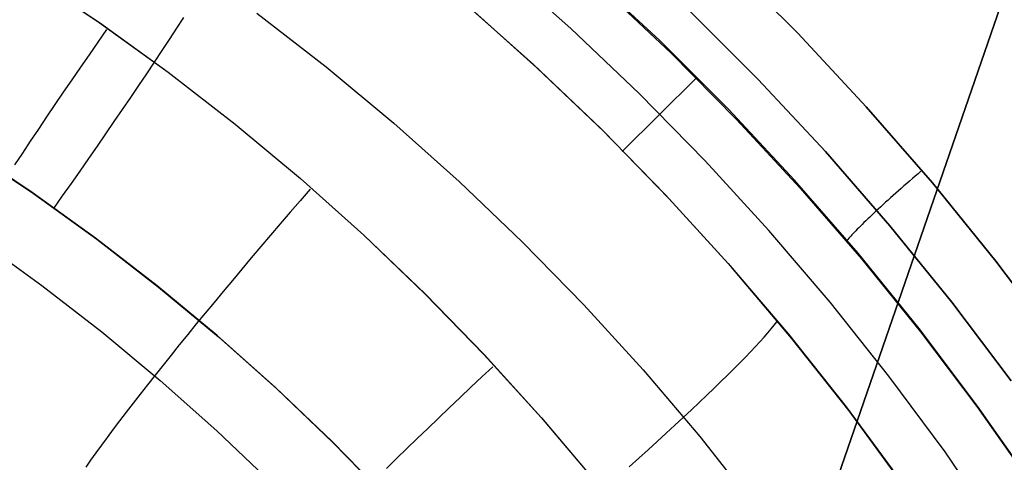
# Model space of a CAD drawing. Header units: millimetres. Extents: x -273 to 273, y -240 to 302.
# Tile 241 of 256: x 160.4 to 169.31, y 166.58 to 170.59. Entities that reach past the tile are written whole.
import ezdxf

# ---------------------------------------------------------------- set-up
doc = ezdxf.new("R2010")
doc.units = ezdxf.units.MM
doc.header["$MEASUREMENT"] = 0
doc.layers.add('IGES level 1', color=7, linetype='Continuous', true_color=0x3e413d)
doc.layers.add('IGES level 2', color=7, linetype='Continuous', true_color=0x008000)

msp = doc.modelspace()

# ---------------------------------------------------------------- linework, layer by layer
at = {"layer": 'IGES level 1'}
for p, q in [((165.3839, 170.509, 409.0476), (164.7455, 171.0763, 408.9943)), ((166.7926, 171.1109, 411.5822), (167.4367, 170.4657, 411.6411)), ((167.4367, 170.4657, 411.6411), (166.7926, 171.1108, 411.5822)), ((160.4776, 170.991, 417.0539), (161.116, 170.5629, 417.1066)), ((160.4794, 170.991, 417.054), (161.1177, 170.5628, 417.1067)), ((166.1894, 170.3985, 410.8444), (165.5477, 170.9975, 410.7846)), ((165.6715, 170.8686, 410.8327), (166.2876, 170.2866, 410.8918)), ((164.4198, 170.7401, 407.2598), (165.0471, 170.1814, 407.3059)), ((162.5436, 170.6457, 405.1788), (163.1712, 170.1593, 405.2321)), ((165.0777, 170.1525, 407.3082), (164.4509, 170.7128, 407.2621)), ((166.4502, 170.6767, 411.3968), (167.0801, 170.0465, 411.4556)), ((167.0801, 170.0465, 411.4556), (166.4502, 170.6767, 411.3968)), ((161.116, 170.5629, 417.1066), (161.7391, 170.1128, 417.1588)), ((161.1177, 170.5628, 417.1067), (161.7408, 170.1127, 417.1589)), ((161.8177, 170.5099, 404.7794), (161.8816, 170.6085, 404.8533)), ((161.1826, 170.4976, 417.1334), (161.1033, 170.3839, 417.1276)), ((161.7522, 170.4095, 404.7097), (161.8177, 170.5099, 404.7794)), ((166.0023, 169.9199, 409.1001), (165.3839, 170.509, 409.0476)), ((167.4367, 170.4657, 411.6411), (168.058, 169.7984, 411.6991)), ((168.058, 169.7984, 411.6991), (167.4367, 170.4657, 411.6411)), ((161.1033, 170.3839, 417.1276), (161.0244, 170.2703, 417.1169)), ((161.685, 170.3073, 404.6442), (161.7522, 170.4095, 404.7097)), ((166.8099, 169.7774, 410.9032), (166.1894, 170.3985, 410.8444)), ((161.0244, 170.2703, 417.1169), (160.9461, 170.1568, 417.1015)), ((161.6163, 170.2035, 404.5829), (161.685, 170.3073, 404.6442)), ((166.2876, 170.2866, 410.8918), (166.884, 169.6841, 410.9501)), ((161.5462, 170.0982, 404.526), (161.6163, 170.2035, 404.5829)), ((165.0471, 170.1814, 407.3059), (165.6548, 169.6012, 407.3515)), ((160.9461, 170.1568, 417.1015), (160.8684, 170.0437, 417.0813)), ((161.4747, 169.9915, 404.4734), (161.5462, 170.0982, 404.526)), ((161.7391, 170.1128, 417.1588), (162.3462, 169.6413, 417.2105)), ((161.7408, 170.1127, 417.1589), (162.3478, 169.6412, 417.2106)), ((163.1712, 170.1593, 405.2321), (163.7817, 169.6514, 405.2848)), ((165.6848, 169.5709, 407.3537), (165.0777, 170.1525, 407.3082)), ((160.8684, 170.0437, 417.0813), (160.7915, 169.931, 417.0564)), ((165.8492, 169.3937, 407.3898), (166.5192, 170.0593, 410.9142)), ((167.0801, 170.0465, 411.4556), (167.6876, 169.3946, 411.5136)), ((167.6876, 169.3946, 411.5136), (167.0801, 170.0465, 411.4556)), ((160.7915, 169.931, 417.0564), (160.7153, 169.8189, 417.0267)), ((161.402, 169.8836, 404.4254), (161.4747, 169.9915, 404.4734)), ((166.6, 169.3097, 409.1519), (166.0023, 169.9199, 409.1001)), ((161.3281, 169.7745, 404.3819), (161.402, 169.8836, 404.4254)), ((160.7153, 169.8189, 417.0267), (160.6401, 169.7075, 416.9924)), ((161.2531, 169.6645, 404.3429), (161.3281, 169.7745, 404.3819)), ((167.4084, 169.135, 410.9612), (166.8099, 169.7774, 410.9032)), ((168.058, 169.7984, 411.6991), (168.6556, 169.1098, 411.756)), ((168.6556, 169.1098, 411.756), (168.058, 169.7984, 411.6991)), ((160.6401, 169.7075, 416.9924), (160.5658, 169.5969, 416.9535)), ((161.177, 169.5536, 404.3086), (161.2531, 169.6645, 404.3429)), ((163.7817, 169.6514, 405.2848), (164.3742, 169.1227, 405.3368)), ((166.884, 169.6841, 410.9501), (167.4598, 169.0618, 411.0072)), ((160.5658, 169.5969, 416.9535), (160.4927, 169.4874, 416.91)), ((162.3462, 169.6413, 417.2105), (162.9366, 169.1489, 417.2616)), ((162.3478, 169.6412, 417.2106), (162.9382, 169.1489, 417.2617)), ((165.6548, 169.6012, 407.3515), (166.242, 169.0003, 407.3963)), ((166.2714, 168.9685, 407.3985), (165.6848, 169.5709, 407.3537)), ((160.4927, 169.4874, 416.91), (160.4207, 169.379, 416.8619)), ((161.1001, 169.442, 404.279), (161.177, 169.5536, 404.3086)), ((160.509, 169.0222, 404.1676), (159.9216, 169.4147, 404.1195)), ((159.9335, 169.4057, 404.1205), (160.5208, 169.0126, 404.1686)), ((160.4207, 169.379, 416.8619), (160.35, 169.2718, 416.8094)), ((161.0224, 169.3299, 404.254), (161.1001, 169.442, 404.279)), ((167.6876, 169.3946, 411.5136), (168.272, 168.7219, 411.5705)), ((168.272, 168.7219, 411.5705), (167.6876, 169.3946, 411.5136)), ((160.9439, 169.2172, 404.2338), (161.0224, 169.3299, 404.254)), ((167.1763, 168.6792, 409.2028), (166.6, 169.3097, 409.1519)), ((160.8648, 169.1043, 404.2184), (160.9439, 169.2172, 404.2338)), ((168.5517, 169.2143, 411.7878), (168.5258, 169.1922, 411.7857)), ((162.9366, 169.1489, 417.2616), (163.5095, 168.6363, 417.3121)), ((162.9382, 169.1489, 417.2617), (163.511, 168.6362, 417.3122)), ((164.3742, 169.1227, 405.3368), (164.9481, 168.5738, 405.3882)), ((167.9841, 168.4721, 411.0182), (167.4084, 169.135, 410.9612)), ((168.4489, 169.1258, 411.7725), (168.4237, 169.1039, 411.7658)), ((168.4744, 169.1479, 411.778), (168.4489, 169.1258, 411.7725)), ((168.5, 169.17, 411.7824), (168.4744, 169.1479, 411.778)), ((168.5258, 169.1922, 411.7857), (168.5, 169.17, 411.7824)), ((161.0825, 168.6096, 404.2153), (160.509, 169.0222, 404.1676)), ((160.7852, 168.9912, 404.2077), (160.8648, 169.1043, 404.2184)), ((163.0243, 169.0515, 417.2951), (162.9341, 168.9474, 417.2882)), ((167.4598, 169.0618, 411.0072), (168.0145, 168.4204, 411.0633)), ((168.3495, 169.0386, 411.7389), (168.3253, 169.0172, 411.7277)), ((168.3739, 169.0602, 411.749), (168.3495, 169.0386, 411.7389)), ((168.3987, 169.082, 411.758), (168.3739, 169.0602, 411.749)), ((168.4237, 169.1039, 411.7658), (168.3987, 169.082, 411.758)), ((168.6556, 169.1098, 411.756), (169.2289, 168.4007, 411.812)), ((169.2289, 168.4007, 411.8119), (168.6556, 169.1098, 411.756)), ((160.5208, 169.0126, 404.1686), (161.0941, 168.5994, 404.2163)), ((160.7052, 168.878, 404.2019), (160.7852, 168.9912, 404.2077)), ((162.9341, 168.9474, 417.2882), (162.8444, 168.8434, 417.2765)), ((166.242, 169.0003, 407.3963), (166.808, 168.3794, 407.4404)), ((166.8368, 168.3461, 407.4426), (166.2714, 168.9685, 407.3985)), ((168.2326, 168.9339, 411.6722), (168.2105, 168.9138, 411.6557)), ((168.2551, 168.9543, 411.6877), (168.2326, 168.9339, 411.6722)), ((168.2781, 168.975, 411.7021), (168.2551, 168.9543, 411.6877)), ((168.3015, 168.996, 411.7154), (168.2781, 168.975, 411.7021)), ((168.3253, 169.0172, 411.7277), (168.3015, 168.996, 411.7154)), ((162.8444, 168.8434, 417.2765), (162.7552, 168.7395, 417.2602)), ((168.1472, 168.8554, 411.6003), (168.1271, 168.8367, 411.5798)), ((168.1677, 168.8745, 411.6197), (168.1472, 168.8554, 411.6003)), ((168.1888, 168.894, 411.6382), (168.1677, 168.8745, 411.6197)), ((168.2105, 168.9138, 411.6557), (168.1888, 168.894, 411.6382)), ((168.053, 168.7663, 411.4892), (168.0361, 168.7499, 411.4644)), ((168.0706, 168.7832, 411.5131), (168.053, 168.7663, 411.4892)), ((168.0888, 168.8006, 411.5363), (168.0706, 168.7832, 411.5131)), ((168.1076, 168.8184, 411.5585), (168.0888, 168.8006, 411.5363)), ((168.1271, 168.8367, 411.5798), (168.1076, 168.8184, 411.5585)), ((162.7552, 168.7395, 417.2602), (162.6667, 168.6359, 417.2392)), ((167.7305, 168.0291, 409.2528), (167.1763, 168.6792, 409.2028)), ((167.9623, 168.676, 411.3293), (167.9498, 168.663, 411.3003)), ((167.9755, 168.6896, 411.3577), (167.9623, 168.676, 411.3293)), ((167.9896, 168.7039, 411.3855), (167.9755, 168.6896, 411.3577)), ((168.0044, 168.7186, 411.4125), (167.9896, 168.7039, 411.3855)), ((168.0199, 168.734, 411.4388), (168.0044, 168.7186, 411.4125)), ((168.0361, 168.7499, 411.4644), (168.0199, 168.734, 411.4388)), ((168.272, 168.7219, 411.5705), (168.8327, 168.0291, 411.6264)), ((168.8327, 168.0291, 411.6264), (168.272, 168.7219, 411.5705)), ((160.0399, 168.5807, 416.3691), (160.597, 168.1796, 416.421)), ((161.6414, 168.1774, 404.2625), (161.0825, 168.6096, 404.2153)), ((161.0941, 168.5994, 404.2163), (161.6529, 168.1665, 404.2635)), ((162.6667, 168.6359, 417.2392), (162.579, 168.5327, 417.2135)), ((163.5095, 168.6363, 417.3121), (164.0643, 168.1041, 417.3618)), ((163.511, 168.6362, 417.3122), (164.0658, 168.104, 417.3619)), ((167.8851, 168.59, 411.0823), (167.8793, 168.5823, 411.0495)), ((167.8918, 168.5984, 411.1148), (167.8851, 168.59, 411.0823)), ((167.8994, 168.6075, 411.1469), (167.8918, 168.5984, 411.1148)), ((167.9078, 168.6173, 411.1785), (167.8994, 168.6075, 411.1469)), ((167.9171, 168.6277, 411.2097), (167.9078, 168.6173, 411.1785)), ((167.9272, 168.6388, 411.2405), (167.9171, 168.6277, 411.2097)), ((167.9381, 168.6506, 411.2706), (167.9272, 168.6388, 411.2405)), ((167.9498, 168.663, 411.3003), (167.9381, 168.6506, 411.2706)), ((162.579, 168.5327, 417.2135), (162.4921, 168.43, 417.1831)), ((164.9481, 168.5738, 405.3882), (165.5027, 168.0053, 405.4387)), ((162.4921, 168.43, 417.1831), (162.4062, 168.3279, 417.1481)), ((168.5364, 167.7894, 411.0741), (167.9841, 168.4721, 411.0182)), ((168.0145, 168.4204, 411.0633), (168.5473, 167.7606, 411.1182)), ((169.2289, 168.4007, 411.812), (169.7771, 167.672, 411.8667)), ((169.777, 167.6719, 411.8667), (169.2289, 168.4007, 411.8119)), ((162.4062, 168.3279, 417.1481), (162.3214, 168.2266, 417.1086)), ((166.808, 168.3794, 407.4404), (167.3523, 167.7393, 407.4836)), ((167.3803, 167.7046, 407.4858), (166.8368, 168.3461, 407.4426)), ((162.3214, 168.2266, 417.1086), (162.2378, 168.1262, 417.0646)), ((160.597, 168.1796, 416.421), (161.14, 167.7594, 416.4725)), ((162.185, 167.7261, 404.3092), (161.6414, 168.1774, 404.2625)), ((161.6529, 168.1665, 404.2635), (162.1963, 167.7146, 404.3102)), ((162.2378, 168.1262, 417.0646), (162.1554, 168.0269, 417.016)), ((164.0643, 168.1041, 417.3618), (164.6003, 167.5529, 417.4108)), ((164.0658, 168.104, 417.3619), (164.6018, 167.5528, 417.4109)), ((162.1554, 168.0269, 417.016), (162.0745, 167.9286, 416.9631)), ((165.5027, 168.0053, 405.4387), (166.0373, 167.4179, 405.4884)), ((168.262, 167.3603, 409.3018), (167.7305, 168.0291, 409.2528)), ((168.8327, 168.0291, 411.6264), (169.3689, 167.3172, 411.6811)), ((169.3689, 167.3172, 411.6811), (168.8327, 168.0291, 411.6264)), ((162.0745, 167.9286, 416.9631), (161.995, 167.8316, 416.9059)), ((161.995, 167.8316, 416.9059), (161.917, 167.7359, 416.8443)), ((167.1671, 167.7514, 407.1113), (167.1978, 167.7873, 407.2397)), ((167.1978, 167.7873, 407.2397), (167.225, 167.8206, 407.3696)), ((167.225, 167.8206, 407.3696), (167.2487, 167.851, 407.5009)), ((169.0645, 167.0877, 411.1288), (168.5364, 167.7894, 411.0741)), ((161.14, 167.7594, 416.4725), (161.6681, 167.3207, 416.5233)), ((161.917, 167.7359, 416.8443), (161.8408, 167.6417, 416.7786)), ((162.7127, 167.2562, 404.3553), (162.185, 167.7261, 404.3092)), ((162.1963, 167.7146, 404.3102), (162.7238, 167.2441, 404.3563)), ((167.0955, 167.6712, 406.8597), (167.133, 167.7126, 406.9846)), ((167.133, 167.7126, 406.9846), (167.1671, 167.7514, 407.1113)), ((167.3523, 167.7393, 407.4836), (167.8741, 167.0807, 407.5261)), ((167.9013, 167.0445, 407.5282), (167.3803, 167.7046, 407.4858)), ((168.5473, 167.7606, 411.1182), (169.0577, 167.0832, 411.1718)), ((161.8408, 167.6417, 416.7786), (161.7662, 167.5491, 416.7087)), ((167.0106, 167.5806, 406.6159), (167.0547, 167.6272, 406.7368)), ((167.0547, 167.6272, 406.7368), (167.0955, 167.6712, 406.8597)), ((161.7662, 167.5491, 416.7087), (161.6936, 167.4582, 416.6348)), ((164.6003, 167.5529, 417.4108), (165.1169, 166.9833, 417.459)), ((164.6018, 167.5528, 417.4109), (165.1183, 166.9832, 417.4591)), ((166.9128, 167.4799, 406.3812), (166.9633, 167.5315, 406.4974)), ((166.9633, 167.5315, 406.4974), (167.0106, 167.5806, 406.6159)), ((161.6936, 167.4582, 416.6348), (161.6228, 167.3691, 416.5569)), ((164.6797, 167.4451, 417.4476), (164.5798, 167.3516, 417.4397)), ((166.0373, 167.4179, 405.4884), (166.5513, 166.8123, 405.5372)), ((166.8025, 167.3695, 406.1564), (166.8592, 167.4259, 406.2675)), ((166.8592, 167.4259, 406.2675), (166.9128, 167.4799, 406.3812)), ((161.6228, 167.3691, 416.5569), (161.5541, 167.2818, 416.4752)), ((164.5798, 167.3516, 417.4397), (164.4803, 167.258, 417.4272)), ((166.7428, 167.3109, 406.0482), (166.8025, 167.3695, 406.1564)), ((168.77, 166.6734, 409.3498), (168.262, 167.3603, 409.3018)), ((161.5541, 167.2818, 416.4752), (161.4874, 167.1966, 416.3897)), ((161.6681, 167.3207, 416.5233), (162.1807, 166.8639, 416.5736)), ((163.2239, 166.7683, 404.4008), (162.7127, 167.2562, 404.3553)), ((162.7238, 167.2441, 404.3563), (163.2347, 166.7556, 404.4017)), ((164.4803, 167.258, 417.4272), (164.3815, 167.1646, 417.41)), ((166.6147, 167.1871, 405.8406), (166.6802, 167.25, 405.9429)), ((166.6802, 167.25, 405.9429), (166.7428, 167.3109, 406.0482)), ((161.4874, 167.1966, 416.3897), (161.4229, 167.1135, 416.3005)), ((164.3815, 167.1646, 417.41), (164.2833, 167.0714, 417.3882)), ((166.5465, 167.122, 405.7414), (166.6147, 167.1871, 405.8406)), ((161.4229, 167.1135, 416.3005), (161.3607, 167.0326, 416.2078)), ((164.2833, 167.0714, 417.3882), (164.186, 166.9786, 417.3617)), ((166.4756, 167.055, 405.6455), (166.5465, 167.122, 405.7414)), ((167.8741, 167.0807, 407.5261), (168.3729, 166.4043, 407.5676)), ((169.0577, 167.0832, 411.1718), (169.5451, 166.3889, 411.224)), ((169.5679, 166.3681, 411.1824), (169.0645, 167.0877, 411.1288)), ((161.3607, 167.0326, 416.2078), (161.3008, 166.9541, 416.1116)), ((164.186, 166.9786, 417.3617), (164.0895, 166.8862, 417.3307)), ((165.1169, 166.9833, 417.459), (165.6134, 166.3961, 417.5063)), ((165.1183, 166.9832, 417.4591), (165.6147, 166.396, 417.5064)), ((166.326, 166.9153, 405.464), (166.402, 166.986, 405.553)), ((166.402, 166.986, 405.553), (166.4756, 167.055, 405.6455)), ((168.3991, 166.3667, 407.5697), (167.9013, 167.0445, 407.5282)), ((161.3008, 166.9541, 416.1116), (161.2432, 166.8779, 416.0121)), ((164.0895, 166.8862, 417.3307), (163.9942, 166.7943, 417.2951)), ((166.2475, 166.8427, 405.3786), (166.326, 166.9153, 405.464)), ((161.1882, 166.8042, 415.9094), (161.1356, 166.7331, 415.8036)), ((161.2432, 166.8779, 416.0121), (161.1882, 166.8042, 415.9094)), ((162.1807, 166.8639, 416.5736), (162.6772, 166.3895, 416.6231)), ((163.9942, 166.7943, 417.2951), (163.8999, 166.7032, 417.2551)), ((166.1666, 166.7686, 405.2969), (166.2475, 166.8427, 405.3786)), ((166.5513, 166.8123, 405.5372), (167.0441, 166.1893, 405.5851)), ((161.1356, 166.7331, 415.8036), (161.0857, 166.6646, 415.6948)), ((163.7179, 166.263, 404.4455), (163.2239, 166.7683, 404.4008)), ((163.2347, 166.7556, 404.4017), (163.7284, 166.2496, 404.4464)), ((166.0836, 166.6928, 405.2189), (166.1666, 166.7686, 405.2969)), ((161.0857, 166.6646, 415.6948), (161.0384, 166.5989, 415.5832)), ((163.8999, 166.7032, 417.2551), (163.8069, 166.6128, 417.2105)), ((165.911, 166.5369, 405.0748), (165.9983, 166.6155, 405.1449)), ((165.9983, 166.6155, 405.1449), (166.0836, 166.6928, 405.2189)), ((169.254, 165.9693, 409.3968), (168.77, 166.6734, 409.3498)), ((161.0384, 166.5989, 415.5832), (160.9938, 166.536, 415.4688)), ((163.8069, 166.6128, 417.2105), (163.7153, 166.5233, 417.1616))]:
    msp.add_line(p, q, dxfattribs=at)
at = {"layer": 'IGES level 2', "color": 31, "true_color": 0xfabe47}
for p, q in [((175.0646, 187.4991, 643.0714), (166.4111, 162.4192, 564.5284)), ((166.4111, 162.4192, 564.5284), (175.0646, 187.4991, 643.0714))]:
    msp.add_line(p, q, dxfattribs=at)

doc.saveas('drawing.dxf')
